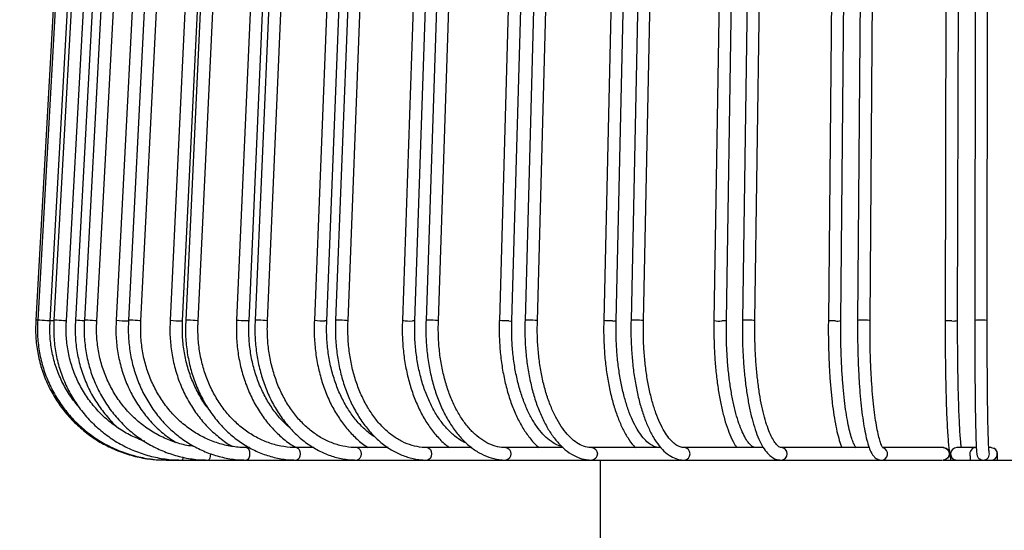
# Model space of a CAD drawing. Header units: millimetres. Extents: x 66 to 110, y 138 to 275.
# Tile 11 of 23: x 89.64 to 97.55, y 157.81 to 161.91. Entities that reach past the tile are written whole.
import ezdxf

# ---------------------------------------------------------------- set-up
doc = ezdxf.new("R2010")
doc.units = ezdxf.units.MM
doc.styles.add('SLDTEXTSTYLE0', font='TXT', dxfattribs={"width": 0.75})
doc.dimstyles.new('SLDDIMSTYLE0', dxfattribs={"dimtxt": 3.5, "dimasz": 3.302, "dimexe": 0, "dimexo": 0.0625, "dimgap": 0.875, "dimtad": 1, "dimdec": 0, "dimlfac": 20, "dimrnd": 1e-09, "dimzin": 12, "dimdsep": 46, "dimtxsty": 'SLDTEXTSTYLE0', "dimsah": 1, "dimcen": 0.09, "dimadec": 0, "dimazin": 3, "dimtfac": 1, "dimtdec": 0, "dimtofl": 0, "dimtmove": 0, "dimatfit": 3, "dimfxl": 0, "dimfrac": 2, "dimtolj": 1, "dimtzin": 12, "dimarcsym": 0})
doc.dimstyles.new('SLDDIMSTYLE1', dxfattribs={"dimtxt": 3.5, "dimasz": 3.302, "dimexe": 0, "dimexo": 0.0625, "dimgap": 0.875, "dimtad": 1, "dimlfac": 20, "dimrnd": 1e-09, "dimzin": 12, "dimdsep": 46, "dimtxsty": 'SLDTEXTSTYLE0', "dimsah": 1, "dimcen": 0.09, "dimadec": 0, "dimazin": 3, "dimtfac": 1, "dimtmove": 0, "dimatfit": 0, "dimfxl": 0, "dimfrac": 2, "dimtolj": 1, "dimtzin": 12, "dimarcsym": 0})

# ---------------------------------------------------------------- blocks, each defined once
blk = doc.blocks.new('_D')
at = {"color": 7, "linetype": 'Continuous', "lineweight": 0}
for p, q in [((95.1034, 218.6977), (69.3618, 218.6977)), ((70.3618, 137.6977), (70.3618, 218.6977)), ((93.3041, 137.6977), (69.3618, 137.6977))]:
    blk.add_line(p, q, dxfattribs=at)
at = {"color": 7, "linetype": 'Continuous', "lineweight": 18}
for points in [[(70.3618, 218.6977), (69.8538, 215.3957), (70.8698, 215.3957)], [(70.3618, 137.6977), (70.8698, 140.9997), (69.8538, 140.9997)]]:
    blk.add_solid(points, dxfattribs=at)
at = {"color": 7, "linetype": 'Continuous', "lineweight": 18, "insert": (65.8501, 171.4958), "char_height": 3.5, "attachment_point": 1, "rotation": 90, "style": 'SLDTEXTSTYLE0'}
blk.add_mtext('1700', dxfattribs=at)
blk = doc.blocks.new('_D_1')
at = {"color": 7, "linetype": 'Continuous', "lineweight": 0}
for p, q in [((93.3041, 165.9477), (80.101, 165.9477)), ((81.101, 165.9477), (81.101, 137.6977)), ((93.3041, 137.6977), (80.101, 137.6977))]:
    blk.add_line(p, q, dxfattribs=at)
at = {"color": 7, "linetype": 'Continuous', "lineweight": 18}
for points in [[(81.101, 165.9477), (80.593, 162.6457), (81.609, 162.6457)], [(81.101, 137.6977), (81.609, 140.9997), (80.593, 140.9997)]]:
    blk.add_solid(points, dxfattribs=at)
at = {"color": 7, "linetype": 'Continuous', "lineweight": 18, "insert": (76.5892, 146.3487), "char_height": 3.5, "attachment_point": 1, "rotation": 90, "style": 'SLDTEXTSTYLE0'}
blk.add_mtext('565,00', dxfattribs=at)

msp = doc.modelspace()

# ---------------------------------------------------------------- linework, layer by layer
at = {"color": 7, "linetype": 'Continuous', "lineweight": 25}
for p, q in [((90.04818, 164.49525), (89.7688, 159.49525)), ((90.06237, 164.49525), (89.78344, 159.49525)), ((89.88328, 159.48968), (90.16221, 164.48968)), ((90.18823, 164.4952), (89.91397, 159.4952)), ((90.01382, 159.48972), (90.28808, 164.48972)), ((90.35397, 164.49513), (90.08636, 159.49513)), ((90.42386, 164.49511), (90.15842, 159.49511)), ((90.25828, 159.48981), (90.52372, 164.48981)), ((90.66932, 164.49501), (90.41374, 159.49501)), ((90.76568, 164.49498), (90.5131, 159.49498)), ((90.61297, 159.48994), (90.86556, 164.48994)), ((91.08714, 164.49486), (90.84746, 159.49486)), ((90.94735, 159.49007), (91.18702, 164.49007)), ((91.20851, 164.49482), (90.9726, 159.49482)), ((91.07249, 159.4901), (91.3084, 164.4901)), ((91.60109, 164.49466), (91.38095, 159.49466)), ((91.48086, 159.49026), (91.701, 164.49026)), ((91.74564, 164.49462), (91.52999, 159.49462)), ((91.6299, 159.49031), (91.84555, 164.49031)), ((92.2034, 164.49443), (92.00613, 159.49443)), ((92.10605, 159.49049), (92.30332, 164.49049)), ((92.36893, 164.49438), (92.1768, 159.49438)), ((92.27672, 159.49054), (92.46885, 164.49054)), ((92.88492, 164.49417), (92.71352, 159.49417)), ((92.81346, 159.49075), (92.98486, 164.49075)), ((93.06892, 164.49412), (92.90323, 159.49412)), ((93.00317, 159.49081), (93.16886, 164.49081)), ((93.63533, 164.49389), (93.49239, 159.49389)), ((93.59235, 159.49103), (93.73529, 164.49103)), ((93.83501, 164.49383), (93.69826, 159.49383)), ((93.79823, 159.49109), (93.93497, 164.49109)), ((94.44325, 164.49358), (94.33094, 159.49358)), ((94.43091, 159.49134), (94.54322, 164.49134)), ((94.65558, 164.49352), (94.54986, 159.49352)), ((94.64984, 159.4914), (94.75556, 164.4914)), ((95.29643, 164.49326), (95.21645, 159.49326)), ((95.31644, 159.49166), (95.39642, 164.49166)), ((95.5182, 164.49319), (95.4451, 159.49319)), ((95.54509, 159.49173), (95.61819, 164.49173)), ((96.18195, 164.49293), (96.13551, 159.49293)), ((96.23551, 159.492), (96.28194, 164.492)), ((96.40979, 164.49286), (96.37042, 159.49286)), ((96.47042, 159.49207), (96.50979, 164.49207)), ((97.08637, 164.49258), (97.07418, 159.49258)), ((97.17418, 159.49234), (97.18637, 164.49234)), ((97.31683, 164.49251), (97.3118, 159.49251)), ((97.4118, 159.49241), (97.41683, 164.49241)), ((90.0128, 159.48897), (90.01282, 159.48911)), ((91.48605, 158.4727), (91.46388, 158.4727)), ((92.00142, 158.4727), (91.86391, 158.4727)), ((92.5993, 158.4727), (92.34906, 158.4727)), ((93.2705, 158.4727), (92.91198, 158.4727)), ((94.00465, 158.4727), (93.54413, 158.4727)), ((94.79028, 158.4727), (94.23594, 158.4727)), ((95.6147, 158.4727), (94.9769, 158.4727)), ((96.46407, 158.4727), (95.7558, 158.4727)), ((97.05729, 158.4727), (96.57682, 158.4727)), ((97.32138, 158.4727), (97.16766, 158.4727)), ((97.44328, 158.4727), (97.42428, 158.4727)), ((90.8151, 158.3727), (90.82816, 158.3727)), ((90.82816, 158.3727), (90.94205, 158.3727)), ((90.94205, 158.3727), (91.15503, 158.3727)), ((91.15503, 158.3727), (91.46388, 158.3727)), ((91.46388, 158.3727), (91.86391, 158.3727)), ((91.86391, 158.3727), (92.34906, 158.3727)), ((92.34906, 158.3727), (92.91198, 158.3727)), ((92.91198, 158.3727), (93.54413, 158.3727)), ((93.54413, 158.3727), (94.23594, 158.3727)), ((94.23594, 158.3727), (94.9769, 158.3727)), ((94.30335, 158.3727), (94.30335, 157.6227)), ((94.9769, 158.3727), (95.7558, 158.3727)), ((95.7558, 158.3727), (96.56082, 158.3727)), ((96.56082, 158.3727), (97.05284, 158.3727)), ((97.05729, 158.3727), (97.37506, 158.3727)), ((97.16503, 158.37277), (97.16766, 158.3727)), ((97.35337, 158.38097), (97.35337, 158.3727)), ((97.37976, 158.3727), (97.44271, 158.3727)), ((97.44328, 158.3727), (97.82981, 158.3727))]:
    msp.add_line(p, q, dxfattribs=at)
at = {"color": 7, "linetype": 'Continuous', "lineweight": 25, "flags": 128}
for points in [[(89.78141, 159.49496), (89.77176, 159.49568), (89.76926, 159.49592)], [(89.8831, 159.48897), (89.88073, 159.48924), (89.87116, 159.49), (89.85583, 159.49113), (89.83707, 159.49246), (89.81776, 159.4938), (89.80081, 159.49493), (89.78883, 159.49568), (89.78362, 159.49595), (89.78406, 159.4959)], [(90.01282, 159.48911), (90.01284, 159.48924), (90.00542, 159.49), (89.99168, 159.49113), (89.97371, 159.49246), (89.95425, 159.4938), (89.93625, 159.49493), (89.92247, 159.49568), (89.91499, 159.49595), (89.91497, 159.49582)], [(90.15827, 159.49008), (90.14111, 159.49113), (90.12174, 159.49246), (90.10459, 159.4938), (90.09226, 159.49493), (90.08663, 159.49568), (90.08711, 159.49575)], [(90.25767, 159.48919), (90.25812, 159.48924), (90.25297, 159.49), (90.24103, 159.49113), (90.22412, 159.49246), (90.20481, 159.4938), (90.18603, 159.49493), (90.17066, 159.49568), (90.16102, 159.49595), (90.15904, 159.49573)], [(90.61251, 159.48934), (90.61007, 159.49), (90.60011, 159.49113), (90.58451, 159.49246), (90.56564, 159.4938), (90.54637, 159.49493), (90.52964, 159.49568), (90.51799, 159.49595), (90.5132, 159.49568), (90.51356, 159.49559)], [(90.94642, 159.48952), (90.94675, 159.48924), (90.94014, 159.48897)], [(91.07152, 159.48957), (91.07129, 159.49), (91.06347, 159.49113), (91.04941, 159.49246), (91.03127, 159.4938), (91.0118, 159.49493), (90.99396, 159.49568), (90.98048, 159.49595), (90.9734, 159.49568), (90.97358, 159.49535)], [(91.47016, 159.48897), (91.45537, 159.48924), (91.43685, 159.49), (91.41743, 159.49113), (91.40006, 159.49246), (91.38739, 159.4938), (91.38134, 159.49493), (91.3818, 159.49516)], [(91.48001, 159.48976), (91.47898, 159.48924), (91.47016, 159.48897)], [(91.62917, 159.48981), (91.62965, 159.49), (91.62408, 159.49113), (91.61178, 159.49246), (91.59464, 159.4938), (91.57526, 159.49493), (91.5566, 159.49568), (91.54149, 159.49595), (91.53223, 159.49568), (91.53072, 159.49511)], [(92.10603, 159.49), (92.10603, 159.49), (92.10216, 159.48924), (92.09127, 159.48897)], [(92.27646, 159.49007), (92.27344, 159.49113), (92.2631, 159.49246), (92.24722, 159.4938), (92.22823, 159.49493), (92.20901, 159.49568), (92.1925, 159.49595), (92.1812, 159.49568), (92.17684, 159.49493), (92.17706, 159.49485)], [(92.81262, 159.49035), (92.81304, 159.49), (92.80685, 159.48924), (92.79405, 159.48897)], [(93.00225, 159.49043), (93.00172, 159.49113), (92.99348, 159.49246), (92.97911, 159.4938), (92.96079, 159.49493), (92.94132, 159.49568), (92.92365, 159.49595), (92.91049, 159.49568), (92.90382, 159.49493), (92.90415, 159.49449)], [(93.56786, 159.48897), (93.54947, 159.48924), (93.53, 159.49), (93.51242, 159.49113), (93.49939, 159.49246), (93.49291, 159.4938), (93.49329, 159.49421)], [(93.79741, 159.49079), (93.79787, 159.49113), (93.79186, 159.49246), (93.77921, 159.4938), (93.76184, 159.49493), (93.74241, 159.49568), (93.72386, 159.49595), (93.70902, 159.49568), (93.70016, 159.49493), (93.69908, 159.49414)], [(94.40095, 159.48897), (94.3819, 159.48924), (94.36271, 159.49), (94.34628, 159.49113), (94.33513, 159.49246), (94.33095, 159.4938), (94.33114, 159.49386)], [(94.64979, 159.49114), (94.64614, 159.49246), (94.6354, 159.4938), (94.61925, 159.49493), (94.60014, 159.49568), (94.581, 159.49595), (94.56472, 159.49568), (94.55378, 159.49493), (94.54987, 159.4938), (94.54991, 159.49378)], [(95.31574, 159.49144), (95.31617, 159.49113), (95.31041, 159.49), (95.29796, 159.48924), (95.28071, 159.48897)], [(95.54425, 159.49156), (95.54336, 159.49246), (95.5347, 159.4938), (95.52001, 159.49493), (95.50152, 159.49568), (95.48206, 159.49595), (95.46459, 159.49568), (95.45175, 159.49493), (95.44552, 159.4938), (95.44595, 159.49336)], [(96.19379, 159.48897), (96.17429, 159.48924), (96.1565, 159.49), (96.14313, 159.49113), (96.1362, 159.49246), (96.13645, 159.49303)], [(96.46954, 159.49198), (96.46993, 159.49246), (96.46347, 159.4938), (96.45046, 159.49493), (96.43288, 159.49568), (96.4134, 159.49595), (96.39499, 159.49568), (96.38046, 159.49493), (96.372, 159.4938), (96.37131, 159.49294)], [(97.12636, 159.48897), (97.10708, 159.48924), (97.0904, 159.49), (97.07887, 159.49113), (97.07423, 159.49246), (97.07456, 159.49261)], [(97.41163, 159.4924), (97.41179, 159.49246), (97.40764, 159.4938), (97.39651, 159.49493), (97.3801, 159.49568), (97.3609, 159.49595), (97.34184, 159.49568), (97.32581, 159.49493), (97.31527, 159.4938), (97.31196, 159.49252)], [(91.46388, 158.4727), (91.4721, 158.4689), (91.47906, 158.45806), (91.48372, 158.44184), (91.48535, 158.4227), (91.48372, 158.40357), (91.47906, 158.38735), (91.4721, 158.37651), (91.46388, 158.3727), (91.46387, 158.3727)], [(91.86391, 158.4727), (91.87419, 158.4689), (91.8829, 158.45806), (91.88873, 158.44184), (91.89077, 158.4227), (91.88873, 158.40357), (91.8829, 158.38735), (91.87419, 158.37651), (91.86391, 158.3727), (91.86389, 158.3727)], [(92.34906, 158.4727), (92.36125, 158.4689), (92.37158, 158.45806), (92.37848, 158.44184), (92.3809, 158.4227), (92.37848, 158.40357), (92.37158, 158.38735), (92.36125, 158.37651), (92.34906, 158.3727), (92.34904, 158.3727)], [(92.91198, 158.4727), (92.92589, 158.4689), (92.93768, 158.45806), (92.94555, 158.44184), (92.94832, 158.4227), (92.94555, 158.40357), (92.93768, 158.38735), (92.92589, 158.37651), (92.91198, 158.3727), (92.91196, 158.3727)], [(93.54413, 158.4727), (93.55955, 158.4689), (93.57262, 158.45806), (93.58135, 158.44184), (93.58442, 158.4227), (93.58135, 158.40357), (93.57262, 158.38735), (93.55955, 158.37651), (93.54413, 158.3727), (93.54411, 158.3727)], [(94.23594, 158.4727), (94.25263, 158.4689), (94.26678, 158.45806), (94.27623, 158.44184), (94.27955, 158.4227), (94.27623, 158.40357), (94.26678, 158.38735), (94.25263, 158.37651), (94.23594, 158.3727), (94.23591, 158.3727)], [(97.05729, 158.4727), (97.07624, 158.4689), (97.0923, 158.45806), (97.10303, 158.44184), (97.1068, 158.4227), (97.10303, 158.40357), (97.0923, 158.38735), (97.07624, 158.37651), (97.05729, 158.3727), (97.05729, 158.3727)], [(97.44328, 158.4727), (97.46241, 158.4689), (97.46396, 158.46823)], [(90.95028, 158.39543), (90.94899, 158.38735), (90.9458, 158.37651), (90.94205, 158.3727), (90.94204, 158.3727)], [(91.17077, 158.42532), (91.1708, 158.4227), (91.16959, 158.40357), (91.16618, 158.38735), (91.16106, 158.37651), (91.15503, 158.3727), (91.15502, 158.3727)]]:
    msp.add_lwpolyline(points, dxfattribs=at)
at = {"color": 7, "linetype": 'Continuous', "lineweight": 25}
for centre, radius, start, end in [((90.05547, 161.57263), 2.08513, 265.270821, 266.10655), ((90.51254, 160.22017), 0.73121, 262.255015, 269.742206), ((90.9294, 159.99381), 0.50495, 260.768221, 271.219056), ((92.07966, 159.93447), 0.44565, 260.50804, 271.493109), ((92.77786, 159.82862), 0.34003, 259.237051, 272.729081), ((93.57618, 159.53712), 0.04886, 260.193585, 288.198505), ((94.4095, 159.58027), 0.0917, 264.651924, 283.345419), ((95.26336, 159.69564), 0.20739, 257.137407, 274.798382), ((96.2067, 159.59542), 0.10723, 263.086459, 285.061145), ((97.13904, 159.64778), 0.15931, 265.433548, 282.595348), ((94.97431, 158.42271), 0.05007, 272.933057, 87.036827), ((95.75461, 158.42271), 0.05001, 271.323519, 88.640459), ((96.56043, 158.42274), 0.05004, 270.39738, 72.660372), ((97.16769, 158.4227), 0.05, 90.045224, 266.941913), ((97.32142, 158.42271), 0.04999, 90.040754, 193.448443), ((97.44327, 158.42271), 0.05, 270.007928, 65.563254), ((97.37976, 158.4227), 0.05, 269.399825, 13.37029)]:
    msp.add_arc(centre, radius, start, end, dxfattribs=at)
for points, knots in [([(89.76885, 159.49595), (89.76769, 159.47287), (89.7644, 159.40693), (89.77121, 159.29785), (89.79415, 159.17088), (89.83267, 159.04765), (89.88591, 158.93007), (89.95314, 158.81989), (90.03333, 158.71879), (90.12529, 158.62827), (90.22762, 158.5497), (90.33878, 158.48428), (90.45711, 158.43291), (90.58083, 158.3967), (90.70091, 158.37612), (90.77945, 158.37377), (90.8151, 158.3727)], [0, 0, 0, 0, 0.0402439, 0.1150148, 0.1898191, 0.2646234, 0.3394274, 0.4142309, 0.4890339, 0.5638363, 0.6386379, 0.7134387, 0.7882388, 0.8630382, 0.937837, 1, 1, 1, 1]), ([(89.78348, 159.49594), (89.78233, 159.47287), (89.77904, 159.40693), (89.78584, 159.29785), (89.80875, 159.17087), (89.84721, 159.04763), (89.90038, 158.93005), (89.96751, 158.81987), (90.04759, 158.71876), (90.13941, 158.62825), (90.2416, 158.54968), (90.3526, 158.48426), (90.47076, 158.43289), (90.59429, 158.39669), (90.71418, 158.37611), (90.79259, 158.37377), (90.82816, 158.3727)], [0, 0, 0, 0, 0.0402424, 0.1150188, 0.1898286, 0.2646383, 0.3394474, 0.4142556, 0.4890624, 0.5638677, 0.6386712, 0.713473, 0.7882731, 0.8630716, 0.9378687, 1, 1, 1, 1]), ([(90.11546, 158.79798), (90.09196, 158.82642), (90.04244, 158.88633), (89.98261, 158.98917), (89.93379, 159.10171), (89.90008, 159.21984), (89.88217, 159.33914), (89.8797, 159.4294), (89.88262, 159.47851), (89.88324, 159.48898)], [0, 0, 0, 0, 0.14791527, 0.31163624, 0.47535245, 0.63906442, 0.8027729, 0.9579213, 1, 1, 1, 1]), ([(89.91401, 159.49588), (89.91288, 159.47283), (89.90965, 159.40689), (89.91634, 159.2978), (89.93891, 159.17077), (89.97678, 159.04749), (90.02914, 158.92986), (90.09526, 158.81965), (90.17412, 158.71852), (90.26455, 158.628), (90.36517, 158.54944), (90.47447, 158.48405), (90.5908, 158.43272), (90.7124, 158.39657), (90.83023, 158.37609), (90.90722, 158.37376), (90.94205, 158.3727)], [0, 0, 0, 0, 0.0402266, 0.1150593, 0.1899269, 0.2647936, 0.3396567, 0.4145136, 0.4893619, 0.5641998, 0.6390257, 0.7138389, 0.7886395, 0.8634282, 0.938207, 1, 1, 1, 1]), ([(90.64324, 158.52321), (90.60666, 158.53733), (90.53262, 158.56591), (90.42918, 158.6271), (90.33306, 158.70085), (90.24717, 158.78691), (90.17281, 158.88346), (90.11125, 158.98898), (90.0635, 159.10169), (90.03033, 159.21974), (90.01274, 159.33901), (90.0103, 159.42932), (90.01316, 159.47849), (90.01378, 159.48904)], [0, 0, 0, 0, 0.095957, 0.1942243, 0.2924751, 0.3907066, 0.4889175, 0.587108, 0.6852795, 0.7834343, 0.8815758, 0.974575, 1, 1, 1, 1]), ([(90.0864, 159.4958), (90.0853, 159.47277), (90.08215, 159.40684), (90.08869, 159.29773), (90.11075, 159.17065), (90.14777, 159.04729), (90.19904, 158.92969), (90.26346, 158.81912), (90.34146, 158.7191), (90.39922, 158.65481), (90.43313, 158.62784), (90.43426, 158.62695)], [0, 0, 0, 0, 0.0708755, 0.2029325, 0.335054, 0.4671736, 0.5992823, 0.7313705, 0.863429, 0.995449, 1, 1, 1, 1]), ([(90.15846, 159.49577), (90.15737, 159.47275), (90.15425, 159.40683), (90.16074, 159.29772), (90.18263, 159.17061), (90.2194, 159.04725), (90.27022, 158.92955), (90.3344, 158.81928), (90.41095, 158.7181), (90.49873, 158.62756), (90.5964, 158.54901), (90.70247, 158.48366), (90.81535, 158.4324), (90.93332, 158.39635), (91.04727, 158.37604), (91.12159, 158.37374), (91.15503, 158.3727)], [0, 0, 0, 0, 0.04019705, 0.11513065, 0.19010147, 0.26507141, 0.34003464, 0.41498502, 0.48991632, 0.56482251, 0.63969833, 0.71453997, 0.78934583, 0.86411714, 0.93885822, 1, 1, 1, 1]), ([(91.04052, 158.48243), (91.02063, 158.48478), (90.96231, 158.49167), (90.86826, 158.52007), (90.76059, 158.56597), (90.65957, 158.6269), (90.56677, 158.70085), (90.48377, 158.78685), (90.41194, 158.88339), (90.35246, 158.98887), (90.30634, 159.10154), (90.27427, 159.21953), (90.25726, 159.33873), (90.25487, 159.42915), (90.25764, 159.47844), (90.25824, 159.48915)], [0, 0, 0, 0, 0.0442206, 0.1296643, 0.215087, 0.3004752, 0.3858198, 0.4711167, 0.5563661, 0.6415711, 0.7267373, 0.8118712, 0.89698, 0.9776168, 1, 1, 1, 1]), ([(90.41377, 159.49565), (90.41272, 159.47267), (90.40971, 159.40676), (90.41598, 159.29764), (90.43712, 159.17047), (90.47262, 159.04704), (90.5217, 158.92925), (90.58372, 158.81895), (90.6576, 158.71758), (90.74268, 158.62752), (90.82196, 158.55913), (90.87538, 158.52653), (90.89429, 158.51499)], [0, 0, 0, 0, 0.0589336, 0.1690352, 0.2791955, 0.3893574, 0.4995096, 0.6096391, 0.7197305, 0.8297671, 0.9397318, 1, 1, 1, 1]), ([(90.51313, 159.49561), (90.51209, 159.47264), (90.50912, 159.40674), (90.51532, 159.29763), (90.53623, 159.17043), (90.57134, 159.04698), (90.61989, 158.92918), (90.68122, 158.81882), (90.75439, 158.71757), (90.83829, 158.62698), (90.93164, 158.54843), (91.03303, 158.48312), (91.14091, 158.43195), (91.25361, 158.39602), (91.36196, 158.37596), (91.43243, 158.37371), (91.46388, 158.3727)], [0, 0, 0, 0, 0.0401552, 0.115222, 0.1903297, 0.2654393, 0.3405431, 0.4156316, 0.4906931, 0.5657144, 0.6406817, 0.7155826, 0.7904085, 0.8651578, 0.9398372, 1, 1, 1, 1]), ([(91.46388, 158.4727), (91.44523, 158.47312), (91.38994, 158.47434), (91.29851, 158.48818), (91.19191, 158.51949), (91.0898, 158.56604), (90.99391, 158.62679), (90.90586, 158.70077), (90.82709, 158.78672), (90.75893, 158.88321), (90.70247, 158.98863), (90.65868, 159.10123), (90.62822, 159.21913), (90.61203, 159.33826), (90.60971, 159.42886), (90.61235, 159.47836), (90.61293, 159.48931)], [0, 0, 0, 0, 0.0401445, 0.1190212, 0.1979241, 0.2767743, 0.355545, 0.4342236, 0.5128101, 0.5913133, 0.6697465, 0.7481238, 0.8264584, 0.9047612, 0.9789413, 1, 1, 1, 1]), ([(90.84749, 159.49545), (90.84651, 159.47254), (90.84369, 159.40667), (90.84958, 159.29757), (90.86949, 159.17032), (90.90292, 159.0468), (90.94915, 158.92893), (91.00756, 158.81846), (91.07732, 158.71723), (91.15715, 158.62621), (91.24672, 158.54898), (91.31062, 158.50146), (91.34572, 158.48411), (91.34654, 158.4837)], [0, 0, 0, 0, 0.0558352, 0.1604844, 0.2651953, 0.3699169, 0.4746396, 0.5793482, 0.6840211, 0.7886289, 0.8931366, 0.9975075, 1, 1, 1, 1]), ([(91.16032, 158.77847), (91.15744, 158.78174), (91.1297, 158.81335), (91.08623, 158.88364), (91.03205, 158.98809), (90.99078, 159.10085), (90.96185, 159.21863), (90.9465, 159.33771), (90.94424, 159.42853), (90.94675, 159.47827), (90.94731, 159.48947)], [0, 0, 0, 0, 0.0182509, 0.17633, 0.3342295, 0.492001, 0.6496836, 0.807304, 0.956625, 1, 1, 1, 1]), ([(90.97264, 159.49541), (90.97167, 159.4725), (90.9689, 159.40665), (90.9747, 159.29756), (90.99431, 159.1703), (91.02724, 159.04676), (91.07279, 158.92887), (91.13036, 158.81841), (91.19906, 158.71705), (91.27789, 158.62637), (91.36564, 158.54776), (91.46095, 158.48246), (91.56236, 158.43137), (91.66826, 158.3956), (91.76945, 158.37587), (91.835, 158.37367), (91.86391, 158.3727)], [0, 0, 0, 0, 0.0401031, 0.1153196, 0.1905814, 0.2658531, 0.3411282, 0.4163963, 0.4916406, 0.5668382, 0.6419601, 0.7169748, 0.7918548, 0.8665853, 0.9411719, 1, 1, 1, 1]), ([(91.86391, 158.4727), (91.84666, 158.47311), (91.79535, 158.47433), (91.71044, 158.48812), (91.61131, 158.5194), (91.51634, 158.56593), (91.42716, 158.62665), (91.34526, 158.70058), (91.272, 158.78645), (91.20857, 158.88284), (91.15601, 158.98816), (91.11521, 159.10066), (91.0868, 159.21848), (91.07167, 159.33754), (91.06943, 159.42843), (91.0719, 159.47825), (91.07246, 159.48952)], [0, 0, 0, 0, 0.0400795, 0.1192087, 0.1983359, 0.2773336, 0.3561548, 0.4347929, 0.5132696, 0.5916193, 0.6698767, 0.7480708, 0.8262225, 0.904345, 0.9783552, 1, 1, 1, 1]), ([(91.38098, 159.49521), (91.38008, 159.47237), (91.3775, 159.40657), (91.38292, 159.29754), (91.40128, 159.17027), (91.43211, 159.0467), (91.47477, 158.92876), (91.5287, 158.81819), (91.59316, 158.71681), (91.66704, 158.62576), (91.74981, 158.54802), (91.81535, 158.49681), (91.85449, 158.47645), (91.8617, 158.4727)], [0, 0, 0, 0, 0.0544766, 0.1569319, 0.2594539, 0.3620024, 0.4645774, 0.5671677, 0.669749, 0.7722793, 0.8746971, 0.9769252, 1, 1, 1, 1]), ([(91.80971, 158.63081), (91.78462, 158.65384), (91.73381, 158.70047), (91.66675, 158.78624), (91.60768, 158.88229), (91.5588, 158.98755), (91.52079, 159.09994), (91.49429, 159.21771), (91.48014, 159.33674), (91.47798, 159.42796), (91.4803, 159.47811), (91.48083, 159.48971)], [0, 0, 0, 0, 0.1191435, 0.2413153, 0.3632493, 0.4850387, 0.606748, 0.728415, 0.8500547, 0.9653077, 1, 1, 1, 1]), ([(91.53001, 159.49515), (91.52914, 159.47233), (91.5266, 159.40655), (91.53192, 159.29754), (91.54991, 159.17027), (91.58014, 159.04671), (91.62197, 158.92876), (91.67486, 158.81819), (91.73807, 158.71671), (91.81065, 158.62588), (91.89154, 158.54714), (91.97948, 158.48177), (92.07307, 158.43071), (92.17081, 158.3951), (92.26344, 158.37575), (92.32315, 158.37363), (92.34906, 158.3727)], [0, 0, 0, 0, 0.0400435, 0.11540813, 0.1908226, 0.26625903, 0.34171961, 0.41719972, 0.49268033, 0.56812915, 0.64349638, 0.71871689, 0.79372098, 0.86845535, 0.94290953, 1, 1, 1, 1]), ([(92.34906, 158.4727), (92.33353, 158.47311), (92.28709, 158.47431), (92.21015, 158.48803), (92.12014, 158.51926), (92.03387, 158.56576), (91.95286, 158.6264), (91.87844, 158.70021), (91.81184, 158.78593), (91.75413, 158.88216), (91.70626, 158.98732), (91.66905, 159.09971), (91.64309, 159.21746), (91.62921, 159.33649), (91.62708, 159.42782), (91.62934, 159.47807), (91.62987, 159.48977)], [0, 0, 0, 0, 0.0399991, 0.1195615, 0.1990466, 0.2782289, 0.357048, 0.4355426, 0.5137962, 0.5918943, 0.6699037, 0.7478683, 0.8258112, 0.9037411, 0.9775845, 1, 1, 1, 1]), ([(92.00615, 159.49492), (92.00535, 159.47217), (92.00304, 159.40649), (92.00791, 159.29759), (92.02441, 159.17039), (92.05213, 159.04686), (92.0905, 158.92892), (92.13907, 158.8183), (92.1972, 158.71678), (92.26393, 158.62553), (92.33887, 158.54761), (92.39792, 158.49647), (92.43315, 158.47626), (92.43934, 158.4727)], [0, 0, 0, 0, 0.0543089, 0.1567932, 0.259349, 0.361949, 0.4646097, 0.5673393, 0.6701298, 0.7729336, 0.8756571, 0.9781615, 1, 1, 1, 1]), ([(92.49664, 158.55499), (92.48924, 158.55922), (92.45587, 158.57828), (92.40063, 158.62676), (92.33279, 158.69952), (92.27226, 158.78527), (92.21968, 158.88125), (92.17601, 158.9863), (92.14201, 159.09859), (92.11825, 159.2163), (92.10549, 159.33535), (92.10346, 159.42715), (92.10554, 159.47786), (92.10603, 159.49)], [0, 0, 0, 0, 0.0301747, 0.1360955, 0.24139, 0.3462995, 0.4510156, 0.5556603, 0.6602864, 0.7649257, 0.8695855, 0.9687916, 1, 1, 1, 1]), ([(92.17682, 159.49486), (92.17604, 159.47213), (92.17378, 159.40648), (92.17853, 159.29762), (92.19461, 159.17044), (92.22162, 159.04694), (92.25902, 158.92901), (92.30637, 158.8184), (92.36303, 158.71678), (92.42823, 158.62576), (92.50104, 158.54679), (92.58038, 158.48121), (92.66495, 158.43006), (92.75333, 158.39453), (92.83628, 158.3756), (92.8894, 158.37357), (92.91198, 158.3727)], [0, 0, 0, 0, 0.0399799, 0.1154743, 0.1910221, 0.2666053, 0.3422392, 0.417933, 0.4936842, 0.5694642, 0.6451969, 0.72077, 0.7960336, 0.8708399, 0.945116, 1, 1, 1, 1]), ([(92.91198, 158.4727), (92.89847, 158.4731), (92.85777, 158.47428), (92.7902, 158.48787), (92.71083, 158.51903), (92.6347, 158.56545), (92.56319, 158.62594), (92.49746, 158.69952), (92.43855, 158.78498), (92.38741, 158.88097), (92.34491, 158.98595), (92.3118, 159.09823), (92.28864, 159.21594), (92.27619, 159.335), (92.27419, 159.42695), (92.27621, 159.4778), (92.2767, 159.49006)], [0, 0, 0, 0, 0.0399048, 0.1202312, 0.2002789, 0.279633, 0.3582917, 0.4364478, 0.5143137, 0.5920469, 0.6697406, 0.7474318, 0.8251454, 0.902883, 0.9765776, 1, 1, 1, 1]), ([(92.71353, 159.4946), (92.71284, 159.47195), (92.71084, 159.40643), (92.71508, 159.29777), (92.72943, 159.17074), (92.75356, 159.04738), (92.78699, 158.92956), (92.82935, 158.81897), (92.88013, 158.71738), (92.93857, 158.62592), (93.00448, 158.5477), (93.05635, 158.4964), (93.08744, 158.47616), (93.09275, 158.4727)], [0, 0, 0, 0, 0.054089, 0.1564647, 0.2589153, 0.3614281, 0.4640412, 0.5667873, 0.6696867, 0.772731, 0.8758411, 0.9787932, 1, 1, 1, 1]), ([(93.22941, 158.50767), (93.21902, 158.51199), (93.18563, 158.52589), (93.13129, 158.56558), (93.06811, 158.62517), (93.01001, 158.69863), (92.95779, 158.78374), (92.91236, 158.87951), (92.87452, 158.98434), (92.84498, 159.09654), (92.82426, 159.21428), (92.81286, 159.33554), (92.81118, 159.42817), (92.81305, 159.47963), (92.81344, 159.49032)], [0, 0, 0, 0, 0.0429651, 0.1381345, 0.2320099, 0.3251531, 0.4179931, 0.5107656, 0.6035659, 0.6964518, 0.78943, 0.8824815, 0.975575, 1, 1, 1, 1]), ([(92.90324, 159.49453), (92.90257, 159.4719), (92.90063, 159.40643), (92.90473, 159.29782), (92.91861, 159.17085), (92.94194, 159.04754), (92.97427, 158.92975), (93.01524, 158.81921), (93.06435, 158.71755), (93.12102, 158.62633), (93.18456, 158.54702), (93.2541, 158.48104), (93.32857, 158.42957), (93.40662, 158.39395), (93.47909, 158.37544), (93.52513, 158.37351), (93.54413, 158.3727)], [0, 0, 0, 0, 0.039917, 0.1155109, 0.1911604, 0.2668584, 0.3426362, 0.4185225, 0.4945381, 0.5706836, 0.6469158, 0.7230561, 0.7988308, 0.8738833, 0.9479461, 1, 1, 1, 1]), ([(93.54413, 158.4727), (93.53296, 158.47308), (93.49883, 158.47423), (93.44199, 158.4876), (93.37465, 158.51864), (93.30995, 158.56491), (93.24913, 158.62509), (93.1931, 158.69827), (93.14272, 158.78334), (93.09885, 158.87903), (93.06229, 158.98382), (93.03372, 159.09601), (93.01366, 159.21376), (93.00261, 159.33506), (93.00096, 159.4279), (93.00277, 159.47953), (93.00316, 159.49039)], [0, 0, 0, 0, 0.0398009, 0.1215537, 0.202447, 0.2817698, 0.3599024, 0.4374149, 0.5147031, 0.5919573, 0.6692652, 0.7466674, 0.8241622, 0.9017279, 0.9793345, 1, 1, 1, 1]), ([(93.4924, 159.49425), (93.49182, 159.47171), (93.49016, 159.40641), (93.49369, 159.29807), (93.50566, 159.17137), (93.52579, 159.04832), (93.55368, 158.93078), (93.58905, 158.82039), (93.63154, 158.71889), (93.68058, 158.62733), (93.73621, 158.54874), (93.78028, 158.49692), (93.80714, 158.47632), (93.81186, 158.4727)], [0, 0, 0, 0, 0.0537909, 0.155849, 0.2579826, 0.3601917, 0.4625342, 0.5650718, 0.6678662, 0.7709673, 0.8743788, 0.977957, 1, 1, 1, 1]), ([(93.99168, 158.48336), (93.98341, 158.48526), (93.95633, 158.49151), (93.91044, 158.51871), (93.85559, 158.56402), (93.80393, 158.62397), (93.75614, 158.69662), (93.71298, 158.78132), (93.67525, 158.87676), (93.64371, 158.98144), (93.619, 159.09365), (93.6016, 159.21152), (93.59195, 159.33302), (93.59042, 159.42671), (93.59199, 159.47913), (93.59234, 159.49068)], [0, 0, 0, 0, 0.0393542, 0.1289203, 0.2152944, 0.2999754, 0.3840977, 0.4681576, 0.5523501, 0.6367553, 0.7213659, 0.8061422, 0.891035, 0.9759943, 1, 1, 1, 1]), ([(93.69827, 159.49417), (93.69772, 159.47166), (93.69613, 159.40641), (93.69951, 159.29815), (93.71096, 159.17154), (93.73021, 159.04858), (93.75689, 158.93111), (93.79073, 158.82081), (93.83136, 158.71928), (93.87839, 158.628), (93.93141, 158.54835), (93.98992, 158.48175), (94.05323, 158.42956), (94.12019, 158.39347), (94.18184, 158.37527), (94.22061, 158.37343), (94.23594, 158.3727)], [0, 0, 0, 0, 0.0398604, 0.1155195, 0.1912345, 0.2670067, 0.3428816, 0.4189088, 0.4951411, 0.5716269, 0.6483864, 0.7253497, 0.8020732, 0.8777973, 0.9516864, 1, 1, 1, 1]), ([(94.23594, 158.4727), (94.22743, 158.47305), (94.20079, 158.47415), (94.15609, 158.48704), (94.10191, 158.51793), (94.0497, 158.56391), (94.00052, 158.62352), (93.95495, 158.69608), (93.91373, 158.78066), (93.87766, 158.87604), (93.84748, 158.98071), (93.82381, 159.09295), (93.80713, 159.21087), (93.79787, 159.33243), (93.79637, 159.42637), (93.79788, 159.47901), (93.79822, 159.49075)], [0, 0, 0, 0, 0.0396986, 0.1243853, 0.2062879, 0.2848093, 0.3617497, 0.4382624, 0.5147728, 0.5914679, 0.6683979, 0.7455396, 0.8228463, 0.9002673, 0.9777532, 1, 1, 1, 1]), ([(94.33094, 159.49386), (94.33049, 159.47145), (94.32919, 159.40643), (94.33196, 159.29852), (94.34135, 159.17229), (94.35713, 159.04972), (94.37901, 158.93265), (94.40675, 158.8227), (94.44012, 158.72155), (94.47871, 158.63019), (94.5228, 158.55136), (94.55841, 158.49853), (94.58095, 158.47701), (94.58546, 158.4727)], [0, 0, 0, 0, 0.05337, 0.1548041, 0.2563114, 0.357897, 0.4596301, 0.561593, 0.6638881, 0.7666412, 0.8699907, 0.9740186, 1, 1, 1, 1]), ([(94.78148, 158.4727), (94.77539, 158.47301), (94.75741, 158.47389), (94.72708, 158.48395), (94.68791, 158.50899), (94.64771, 158.54871), (94.60762, 158.60381), (94.56987, 158.67221), (94.5352, 158.75315), (94.50439, 158.8455), (94.47815, 158.94778), (94.45708, 159.05826), (94.44164, 159.17505), (94.43225, 159.29611), (94.4292, 159.40225), (94.43045, 159.46718), (94.4309, 159.49106)], [0, 0, 0, 0, 0.0396399, 0.1169667, 0.1896434, 0.2668723, 0.3424178, 0.4178092, 0.493525, 0.5697029, 0.6462913, 0.7231974, 0.800332, 0.8776201, 0.9549994, 1, 1, 1, 1]), ([(94.54987, 159.49378), (94.54944, 159.47139), (94.54822, 159.40643), (94.55082, 159.29863), (94.55965, 159.17251), (94.5745, 159.05007), (94.59508, 158.93311), (94.62118, 158.82331), (94.65254, 158.72221), (94.68893, 158.63119), (94.73016, 158.55147), (94.7762, 158.48424), (94.82701, 158.43083), (94.88022, 158.39481), (94.93108, 158.37565), (94.96294, 158.3736), (94.9769, 158.3727)], [0, 0, 0, 0, 0.0398169, 0.1155127, 0.1912626, 0.2670701, 0.3429875, 0.419078, 0.4954226, 0.5721258, 0.6493149, 0.7270991, 0.8053884, 0.8827977, 0.9486165, 1, 1, 1, 1]), ([(94.9769, 158.4727), (94.9715, 158.47299), (94.95562, 158.47382), (94.92842, 158.4833), (94.89243, 158.50756), (94.85506, 158.54649), (94.81755, 158.60082), (94.78206, 158.66853), (94.74934, 158.74892), (94.72018, 158.84085), (94.69528, 158.94283), (94.67522, 159.05311), (94.66044, 159.16978), (94.65136, 159.29081), (94.64821, 159.39875), (94.64938, 159.46549), (94.64983, 159.49114)], [0, 0, 0, 0, 0.0396338, 0.1165094, 0.1885076, 0.2650287, 0.3400574, 0.4150819, 0.4905898, 0.5666491, 0.6431656, 0.7200232, 0.7971209, 0.8743782, 0.9517302, 1, 1, 1, 1]), ([(95.21646, 159.49346), (95.21614, 159.47117), (95.21521, 159.40647), (95.21718, 159.29909), (95.22384, 159.17347), (95.23503, 159.05154), (95.25054, 158.93515), (95.2702, 158.82593), (95.29383, 158.7255), (95.32115, 158.63486), (95.3525, 158.5563), (95.37888, 158.50192), (95.39664, 158.47863), (95.40117, 158.4727)], [0, 0, 0, 0, 0.0527576, 0.1531317, 0.2535733, 0.3540823, 0.454724, 0.5555819, 0.6567731, 0.7584718, 0.8609473, 0.9646072, 1, 1, 1, 1]), ([(95.55169, 158.4727), (95.54925, 158.47286), (95.54242, 158.47331), (95.52783, 158.47933), (95.5042, 158.49907), (95.47765, 158.53358), (95.45003, 158.58346), (95.42318, 158.64734), (95.39795, 158.72461), (95.37512, 158.81409), (95.35536, 158.91417), (95.33917, 159.02306), (95.32691, 159.13884), (95.31894, 159.25948), (95.31521, 159.37786), (95.31605, 159.45531), (95.31644, 159.49146)], [0, 0, 0, 0, 0.0396964, 0.111295, 0.1795958, 0.2520296, 0.3243479, 0.3978302, 0.4725396, 0.5481665, 0.6244213, 0.7010931, 0.7780382, 0.855158, 0.9323823, 1, 1, 1, 1]), ([(95.44511, 159.49337), (95.44482, 159.47111), (95.44397, 159.40649), (95.44577, 159.29922), (95.45185, 159.17375), (95.46207, 159.05197), (95.47622, 158.93574), (95.49416, 158.82672), (95.5157, 158.72643), (95.54068, 158.63622), (95.56903, 158.55712), (95.60097, 158.48996), (95.6357, 158.43756), (95.67283, 158.40097), (95.7127, 158.37736), (95.74162, 158.37424), (95.7558, 158.3727)], [0, 0, 0, 0, 0.0397945, 0.1155159, 0.1912873, 0.2671067, 0.3430212, 0.4190918, 0.4954054, 0.5720951, 0.6493752, 0.7275964, 0.8072706, 0.8782398, 0.9403193, 1, 1, 1, 1]), ([(95.7558, 158.4727), (95.75426, 158.4728), (95.75005, 158.47308), (95.73877, 158.47781), (95.71828, 158.49604), (95.69454, 158.52903), (95.66952, 158.57734), (95.64496, 158.63986), (95.62171, 158.71605), (95.60059, 158.80464), (95.58222, 158.90402), (95.56709, 159.01236), (95.55553, 159.12777), (95.54788, 159.2482), (95.54399, 159.37029), (95.54473, 159.45159), (95.54509, 159.49155)], [0, 0, 0, 0, 0.0397554, 0.1090979, 0.1760746, 0.247006, 0.3183848, 0.3914301, 0.4659329, 0.5414541, 0.6176438, 0.6942655, 0.7711652, 0.8482409, 0.9254222, 1, 1, 1, 1]), ([(96.13551, 159.49304), (96.13533, 159.47088), (96.1348, 159.40655), (96.13593, 159.29976), (96.13978, 159.17487), (96.14624, 159.05371), (96.15518, 158.93818), (96.1665, 158.82995), (96.18006, 158.73064), (96.19571, 158.64138), (96.21356, 158.56405), (96.22976, 158.50741), (96.24138, 158.4816), (96.24538, 158.4727)], [0, 0, 0, 0, 0.05184832, 0.1505379, 0.24928664, 0.34807917, 0.44695986, 0.54598828, 0.64525361, 0.7449024, 0.84519794, 0.94666126, 1, 1, 1, 1]), ([(96.35914, 158.47133), (96.35947, 158.47113), (96.36056, 158.47045), (96.35095, 158.48087), (96.33824, 158.5058), (96.32294, 158.54591), (96.30721, 158.60141), (96.29178, 158.67177), (96.27747, 158.75546), (96.26476, 158.85077), (96.25401, 158.95587), (96.24549, 159.06886), (96.23934, 159.18779), (96.23574, 159.31064), (96.23482, 159.41273), (96.23534, 159.47305), (96.23551, 159.49188)], [0, 0, 0, 0, 0.02752972, 0.09134882, 0.15765301, 0.22992886, 0.30664156, 0.38605939, 0.46700549, 0.54881151, 0.63111509, 0.713716, 0.79649801, 0.87938891, 0.96233987, 1, 1, 1, 1]), ([(96.37043, 159.49295), (96.37027, 159.47082), (96.36982, 159.40657), (96.37078, 159.29991), (96.37404, 159.17518), (96.37951, 159.0542), (96.38707, 158.93885), (96.39665, 158.83086), (96.40811, 158.7318), (96.42134, 158.64303), (96.43628, 158.56564), (96.45298, 158.50027), (96.47215, 158.44678), (96.49191, 158.41075), (96.51643, 158.38589), (96.54034, 158.374), (96.55606, 158.37301), (96.56082, 158.3727)], [0, 0, 0, 0, 0.0397874, 0.115523, 0.1913026, 0.2671113, 0.3429785, 0.4189442, 0.4950687, 0.5714521, 0.6482777, 0.7259184, 0.8052435, 0.8886303, 0.9370803, 0.9809602, 1, 1, 1, 1]), ([(96.57563, 158.46844), (96.57594, 158.46824), (96.57776, 158.46705), (96.57053, 158.4748), (96.5611, 158.49537), (96.54832, 158.53148), (96.535, 158.58318), (96.52165, 158.6502), (96.50915, 158.73099), (96.49794, 158.82381), (96.48834, 158.92684), (96.48059, 159.0382), (96.47483, 159.15599), (96.47122, 159.27818), (96.46981, 159.391), (96.47024, 159.46227), (96.47042, 159.49197)], [0, 0, 0, 0, 0.01161672, 0.06899244, 0.13196033, 0.20288711, 0.27940591, 0.35918799, 0.44072102, 0.52319341, 0.60618922, 0.68948966, 0.77297292, 0.85656615, 0.94022191, 1, 1, 1, 1]), ([(97.07418, 159.49261), (97.07414, 159.47059), (97.074, 159.40665), (97.07429, 159.3005), (97.0753, 159.17639), (97.07698, 159.0561), (97.07931, 158.94154), (97.08225, 158.83448), (97.08575, 158.73658), (97.08978, 158.64931), (97.09428, 158.57394), (97.09919, 158.51145), (97.10464, 158.46224), (97.10956, 158.43211), (97.1152, 158.41278), (97.12116, 158.39793), (97.13744, 158.38036), (97.15556, 158.37309), (97.16582, 158.37276), (97.16766, 158.3727)], [0, 0, 0, 0, 0.0396466, 0.1151186, 0.1906289, 0.2661487, 0.3416874, 0.4172582, 0.4928813, 0.5685908, 0.6444514, 0.7206002, 0.7973829, 0.8759465, 0.9190633, 0.9549514, 0.9759229, 0.9956878, 1, 1, 1, 1]), ([(97.20469, 158.4727), (97.20382, 158.47862), (97.20147, 158.49459), (97.19748, 158.53606), (97.19303, 158.59624), (97.18879, 158.67135), (97.18495, 158.75886), (97.1816, 158.85729), (97.1788, 158.96487), (97.1766, 159.07983), (97.17505, 159.20032), (97.17418, 159.32435), (97.17401, 159.42233), (97.17415, 159.47819), (97.17418, 159.49231)], [0, 0, 0, 0, 0.0505097, 0.1363219, 0.2263871, 0.3181088, 0.410525, 0.5032691, 0.5961846, 0.6891967, 0.7822653, 0.8753671, 0.9684865, 1, 1, 1, 1]), ([(97.3118, 159.49252), (97.31178, 159.47053), (97.31172, 159.40667), (97.31184, 159.30066), (97.31226, 159.17672), (97.31295, 159.05661), (97.31391, 158.94226), (97.31512, 158.83545), (97.31657, 158.73787), (97.31822, 158.65102), (97.32006, 158.57622), (97.32206, 158.51458), (97.32425, 158.46683), (97.32626, 158.4366), (97.32837, 158.42083), (97.33012, 158.41082), (97.33538, 158.39805), (97.34445, 158.38604), (97.35863, 158.37612), (97.37176, 158.37283), (97.37895, 158.37272), (97.37976, 158.3727)], [0, 0, 0, 0, 0.0393752, 0.1143302, 0.1893219, 0.2643176, 0.339321, 0.4143377, 0.4893759, 0.5644498, 0.639586, 0.7148407, 0.7903547, 0.8665822, 0.9220018, 0.9514839, 0.9646879, 0.9749502, 0.9863471, 0.9984562, 1, 1, 1, 1]), ([(97.42705, 158.43717), (97.42707, 158.43706), (97.42718, 158.43658), (97.42602, 158.44505), (97.42462, 158.46441), (97.42271, 158.50089), (97.42079, 158.55371), (97.41892, 158.62154), (97.41721, 158.70251), (97.41569, 158.79511), (97.41438, 158.89775), (97.41332, 159.00877), (97.41251, 159.12639), (97.41198, 159.2487), (97.41172, 159.3715), (97.41177, 159.45289), (97.4118, 159.4924)], [0, 0, 0, 0, 0.0139498, 0.0570251, 0.1195636, 0.1942622, 0.2734491, 0.3540068, 0.4350353, 0.5162583, 0.5975748, 0.6789412, 0.760336, 0.8417476, 0.9231688, 1, 1, 1, 1]), ([(97.11935, 158.3727), (97.11914, 158.3766), (97.11818, 158.39451), (97.11466, 158.41513), (97.10926, 158.43544), (97.09991, 158.45296), (97.08428, 158.4665), (97.0693, 158.47211), (97.0601, 158.47257), (97.05729, 158.4727)], [0, 0, 0, 0, 0.0771293, 0.3550862, 0.5364505, 0.6960804, 0.8210956, 0.9455272, 1, 1, 1, 1]), ([(97.49482, 158.3727), (97.49481, 158.37454), (97.49472, 158.38842), (97.49428, 158.40847), (97.49382, 158.42087), (97.49317, 158.42861), (97.49173, 158.43595), (97.4883, 158.44587), (97.48022, 158.45728), (97.47107, 158.46565), (97.46477, 158.46751), (97.46372, 158.46782)], [0, 0, 0, 0, 0.0396164, 0.3003637, 0.5729162, 0.6539886, 0.6938223, 0.7604545, 0.8674559, 0.9778652, 1, 1, 1, 1]), ([(97.27318, 158.41114), (97.27317, 158.41119), (97.27313, 158.41146), (97.27347, 158.40886), (97.27404, 158.40113), (97.27471, 158.38878), (97.27498, 158.37683), (97.27507, 158.3727)], [0, 0, 0, 0, 0.0324155, 0.1846464, 0.4344303, 0.8045662, 1, 1, 1, 1])]:
    msp.add_open_spline(points, degree=3, knots=knots, dxfattribs=at)

# ---------------------------------------------------------------- dimensions: what is measured, and where the dimension line sits
at = {"color": 7, "linetype": 'Continuous', "lineweight": 18}
for base, p1, p2, dimstyle, picture, middle in [((70.36185, 218.6977), (94.30411, 137.6977), (96.10337, 218.6977), 'SLDDIMSTYLE0', '_D', (70.36185, 176.668)), ((81.10097, 137.6977), (94.30411, 165.9477), (94.30411, 137.6977), 'SLDDIMSTYLE1', '_D_1', (81.10097, 153.46053))]:
    dim = msp.add_linear_dim(base=base, p1=p1, p2=p2, angle=90, dimstyle=dimstyle, dxfattribs=at)
    dim.commit()
    dim.dimension.update_dxf_attribs({"geometry": picture, "text_midpoint": middle, "dimtype": 160})

doc.saveas('drawing.dxf')
